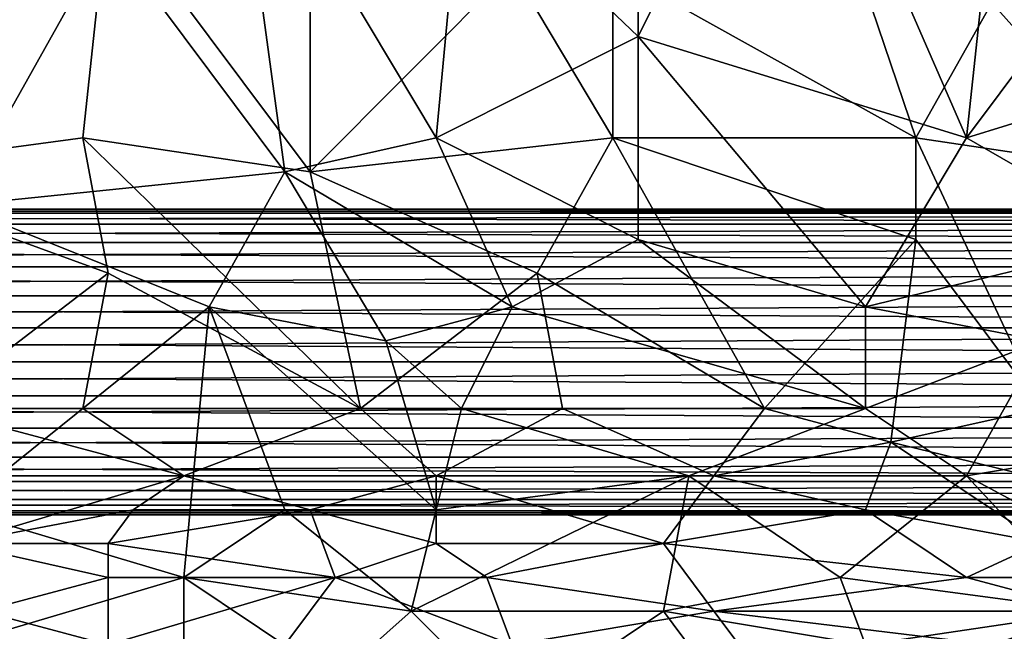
# Model space of a CAD drawing. Extents: x -0.3 to 0.3, y -0.266 to 0.266.
# Tile 211 of 256: x -0.007 to 0.044, y -0.226 to -0.194. Entities that reach past the tile are written whole.
import ezdxf

# ---------------------------------------------------------------- set-up
doc = ezdxf.new("R2010")
doc.units = 0

msp = doc.modelspace()

# ---------------------------------------------------------------- linework, layer by layer
for points in [[(0.025151, -0.195143, 0.770467), (0.033079, -0.179222, 0.770181), (0.025151, -0.18276, 0.7701)], [(0.025151, -0.195143, 0.770467), (0.042329, -0.20045, 0.771029), (0.033079, -0.179222, 0.770181)], [(0.033079, -0.179222, 0.770181), (0.042329, -0.20045, 0.771029), (0.04365, -0.188067, 0.770728)], [(0.039686, -0.20045, 0.711702), (0.023829, -0.191605, 0.711824), (0.033079, -0.180991, 0.711906)], [(0.039686, -0.20045, 0.711702), (0.033079, -0.180991, 0.711906), (0.04365, -0.193374, 0.711751)], [(0.006651, -0.202219, 0.770386), (0.004008, -0.18276, 0.769863), (-0.002599, -0.189836, 0.770067)], [(0.014579, -0.20045, 0.770413), (0.015901, -0.186298, 0.770042), (0.004008, -0.18276, 0.769863)], [(0.004008, -0.18276, 0.769863), (0.006651, -0.202219, 0.770386), (0.014579, -0.20045, 0.770413)], [(0.025151, -0.195143, 0.770467), (0.025151, -0.18276, 0.7701), (0.015901, -0.186298, 0.770042)], [(-0.010527, -0.203988, 0.770476), (-0.002599, -0.189836, 0.770067), (-0.010527, -0.186298, 0.770026)], [(0.014579, -0.20045, 0.770413), (0.025151, -0.195143, 0.770467), (0.015901, -0.186298, 0.770042)], [(0.051579, -0.202219, 0.711663), (0.04365, -0.193374, 0.711751), (0.048936, -0.186298, 0.711812)], [(-0.017134, -0.202219, 0.711829), (-0.021098, -0.193374, 0.711856), (-0.002599, -0.188067, 0.711895)], [(-0.017134, -0.202219, 0.711829), (-0.002599, -0.188067, 0.711895), (-0.00392, -0.20045, 0.711843)], [(-0.00392, -0.20045, 0.711843), (-0.002599, -0.188067, 0.711895), (0.007972, -0.202219, 0.711834)], [(0.007972, -0.202219, 0.711834), (-0.002599, -0.188067, 0.711895), (0.007972, -0.188067, 0.711887)], [(0.007972, -0.188067, 0.711887), (0.018544, -0.191605, 0.711844), (0.007972, -0.202219, 0.711834)], [(0.042329, -0.20045, 0.771029), (0.047615, -0.193374, 0.770989), (0.04365, -0.188067, 0.770728)], [(-0.010527, -0.203988, 0.770476), (0.006651, -0.202219, 0.770386), (-0.002599, -0.189836, 0.770067)], [(0.007972, -0.202219, 0.711834), (0.018544, -0.191605, 0.711844), (0.023829, -0.20045, 0.711779)], [(0.023829, -0.20045, 0.711779), (0.018544, -0.191605, 0.711844), (0.023829, -0.191605, 0.711824)], [(0.023829, -0.20045, 0.711779), (0.023829, -0.191605, 0.711824), (0.039686, -0.20045, 0.711702)], [(0.039686, -0.20045, 0.711702), (0.04365, -0.193374, 0.711751), (0.051579, -0.202219, 0.711663)], [(0.042329, -0.20045, 0.771029), (0.059507, -0.195143, 0.771356), (0.047615, -0.193374, 0.770989)], [(0.025151, -0.205757, 0.770719), (0.025151, -0.195143, 0.770467), (0.014579, -0.20045, 0.770413)], [(0.037043, -0.209295, 0.771054), (0.042329, -0.20045, 0.771029), (0.025151, -0.195143, 0.770467)], [(0.037043, -0.209295, 0.771054), (0.025151, -0.195143, 0.770467), (0.025151, -0.205757, 0.770719)], [(0.059507, -0.195143, 0.771356), (0.042329, -0.20045, 0.771029), (0.051579, -0.205757, 0.771375)], [(-0.002599, -0.207526, 0.711877), (-0.017134, -0.202219, 0.711829), (-0.00392, -0.20045, 0.711843)], [(-0.00392, -0.20045, 0.711843), (0.007972, -0.202219, 0.711834), (0.010615, -0.214602, 0.711927)], [(-0.002599, -0.207526, 0.711877), (-0.00392, -0.20045, 0.711843), (0.010615, -0.214602, 0.711927)], [(0.018544, -0.209295, 0.770632), (0.014579, -0.20045, 0.770413), (0.006651, -0.202219, 0.770386)], [(0.019865, -0.207526, 0.711818), (0.007972, -0.202219, 0.711834), (0.023829, -0.20045, 0.711779)], [(0.018544, -0.209295, 0.770632), (0.025151, -0.205757, 0.770719), (0.014579, -0.20045, 0.770413)], [(0.019865, -0.207526, 0.711818), (0.023829, -0.20045, 0.711779), (0.031758, -0.214602, 0.711797)], [(0.023829, -0.20045, 0.711779), (0.039686, -0.20045, 0.711702), (0.039686, -0.205757, 0.711693)], [(0.031758, -0.214602, 0.711797), (0.023829, -0.20045, 0.711779), (0.039686, -0.205757, 0.711693)], [(0.042329, -0.20045, 0.771029), (0.037043, -0.209295, 0.771054), (0.051579, -0.205757, 0.771375)], [(0.046293, -0.214602, 0.711711), (0.039686, -0.20045, 0.711702), (0.051579, -0.202219, 0.711663)], [(0.046293, -0.214602, 0.711711), (0.039686, -0.205757, 0.711693), (0.039686, -0.20045, 0.711702)], [(-0.011849, -0.214602, 0.711924), (-0.017134, -0.202219, 0.711829), (-0.002599, -0.207526, 0.711877)], [(0.002687, -0.209295, 0.770487), (0.006651, -0.202219, 0.770386), (-0.010527, -0.203988, 0.770476)], [(0.002687, -0.209295, 0.770487), (0.011937, -0.211064, 0.770562), (0.006651, -0.202219, 0.770386)], [(0.011937, -0.211064, 0.770562), (0.018544, -0.209295, 0.770632), (0.006651, -0.202219, 0.770386)], [(0.010615, -0.214602, 0.711927), (0.007972, -0.202219, 0.711834), (0.019865, -0.207526, 0.711818)], [(-0.010527, -0.219909, 0.770597), (0.002687, -0.209295, 0.770487), (-0.010527, -0.203988, 0.770476)], [(-0.154779, -0.204968, 0.313471), (0.144867, -0.204968, 0.313471), (0.144853, -0.204377, 0.31178)], [(-0.154779, -0.204968, 0.313471), (0.144853, -0.204377, 0.31178), (-0.154765, -0.204377, 0.31178)], [(-0.154765, -0.204377, 0.30822), (0.144867, -0.204968, 0.306529), (-0.154779, -0.204968, 0.306529)], [(-0.154765, -0.204377, 0.31178), (0.144853, -0.204377, 0.31178), (0.144848, -0.204176, 0.31)], [(-0.154765, -0.204377, 0.31178), (0.144848, -0.204176, 0.31), (-0.15476, -0.204176, 0.31)], [(-0.15476, -0.204176, 0.31), (0.144853, -0.204377, 0.30822), (-0.154765, -0.204377, 0.30822)], [(-0.154765, -0.204377, 0.30822), (0.144853, -0.204377, 0.30822), (0.144867, -0.204968, 0.306529)], [(-0.15476, -0.204176, 0.31), (0.144848, -0.204176, 0.31), (0.144853, -0.204377, 0.30822)], [(-0.154803, -0.205921, 0.314988), (0.14489, -0.205921, 0.314988), (0.144867, -0.204968, 0.313471)], [(-0.154803, -0.205921, 0.314988), (0.144867, -0.204968, 0.313471), (-0.154779, -0.204968, 0.313471)], [(-0.154779, -0.204968, 0.306529), (0.14489, -0.205921, 0.305012), (-0.154803, -0.205921, 0.305012)], [(-0.154779, -0.204968, 0.306529), (0.144867, -0.204968, 0.306529), (0.14489, -0.205921, 0.305012)], [(-0.154834, -0.207187, 0.316255), (0.144922, -0.207187, 0.316255), (0.14489, -0.205921, 0.314988)], [(-0.154834, -0.207187, 0.316255), (0.14489, -0.205921, 0.314988), (-0.154803, -0.205921, 0.314988)], [(-0.154803, -0.205921, 0.305012), (0.144922, -0.207187, 0.303745), (-0.154834, -0.207187, 0.303745)], [(-0.154803, -0.205921, 0.305012), (0.14489, -0.205921, 0.305012), (0.144922, -0.207187, 0.303745)], [(0.037043, -0.214602, 0.771095), (0.025151, -0.205757, 0.770719), (0.018544, -0.209295, 0.770632)], [(0.037043, -0.214602, 0.771095), (0.037043, -0.209295, 0.771054), (0.025151, -0.205757, 0.770719)], [(0.031758, -0.214602, 0.711797), (0.039686, -0.205757, 0.711693), (0.038365, -0.216371, 0.711779)], [(0.046293, -0.211064, 0.771299), (0.051579, -0.205757, 0.771375), (0.037043, -0.209295, 0.771054)], [(0.038365, -0.216371, 0.711779), (0.039686, -0.205757, 0.711693), (0.046293, -0.214602, 0.711711)], [(-0.154871, -0.208704, 0.317208), (0.144959, -0.208704, 0.317208), (0.144922, -0.207187, 0.316255)], [(-0.154871, -0.208704, 0.317208), (0.144922, -0.207187, 0.316255), (-0.154834, -0.207187, 0.316255)], [(-0.154834, -0.207187, 0.303745), (0.144959, -0.208704, 0.302792), (-0.154871, -0.208704, 0.302792)], [(-0.154834, -0.207187, 0.303745), (0.144922, -0.207187, 0.303745), (0.144959, -0.208704, 0.302792)], [(-0.011849, -0.214602, 0.711924), (-0.002599, -0.207526, 0.711877), (-0.00392, -0.214602, 0.711947)], [(-0.00392, -0.214602, 0.711947), (-0.002599, -0.207526, 0.711877), (0.010615, -0.214602, 0.711927)], [(0.010615, -0.214602, 0.711927), (0.019865, -0.207526, 0.711818), (0.021186, -0.214602, 0.711876)], [(0.019865, -0.207526, 0.711818), (0.031758, -0.214602, 0.711797), (0.021186, -0.214602, 0.711876)], [(-0.154912, -0.210394, 0.317799), (0.145, -0.210394, 0.317799), (0.144959, -0.208704, 0.317208)], [(-0.154912, -0.210394, 0.317799), (0.144959, -0.208704, 0.317208), (-0.154871, -0.208704, 0.317208)], [(-0.154871, -0.208704, 0.302792), (0.145, -0.210394, 0.302201), (-0.154912, -0.210394, 0.302201)], [(-0.154871, -0.208704, 0.302792), (0.144959, -0.208704, 0.302792), (0.145, -0.210394, 0.302201)], [(0.001365, -0.223447, 0.770498), (0.002687, -0.209295, 0.770487), (-0.010527, -0.219909, 0.770597)], [(0.001365, -0.223447, 0.770498), (0.006651, -0.219909, 0.770547), (0.002687, -0.209295, 0.770487)], [(0.014579, -0.219909, 0.770616), (0.011937, -0.211064, 0.770562), (0.002687, -0.209295, 0.770487)], [(0.006651, -0.219909, 0.770547), (0.014579, -0.219909, 0.770616), (0.002687, -0.209295, 0.770487)], [(0.015901, -0.214602, 0.770633), (0.018544, -0.209295, 0.770632), (0.011937, -0.211064, 0.770562)], [(0.037043, -0.214602, 0.771095), (0.018544, -0.209295, 0.770632), (0.015901, -0.214602, 0.770633)], [(0.037043, -0.214602, 0.771095), (0.046293, -0.211064, 0.771299), (0.037043, -0.209295, 0.771054)], [(-0.154956, -0.212174, 0.318), (0.145044, -0.212174, 0.318), (0.145, -0.210394, 0.317799)], [(-0.154956, -0.212174, 0.318), (0.145, -0.210394, 0.317799), (-0.154912, -0.210394, 0.317799)], [(-0.154912, -0.210394, 0.302201), (0.145044, -0.212174, 0.302), (-0.154956, -0.212174, 0.302)], [(-0.154912, -0.210394, 0.302201), (0.145, -0.210394, 0.302201), (0.145044, -0.212174, 0.302)], [(0.014579, -0.219909, 0.770616), (0.015901, -0.214602, 0.770633), (0.011937, -0.211064, 0.770562)], [(0.046293, -0.211064, 0.771299), (0.037043, -0.214602, 0.771095), (0.042329, -0.21814, 0.771204)], [(0.042329, -0.21814, 0.771204), (0.0529, -0.216371, 0.771464), (0.046293, -0.211064, 0.771299)], [(-0.155, -0.213953, 0.317799), (0.145088, -0.213953, 0.317799), (0.145044, -0.212174, 0.318)], [(-0.155, -0.213953, 0.317799), (0.145044, -0.212174, 0.318), (-0.154956, -0.212174, 0.318)], [(-0.154956, -0.212174, 0.302), (0.145088, -0.213953, 0.302201), (-0.155, -0.213953, 0.302201)], [(-0.154956, -0.212174, 0.302), (0.145044, -0.212174, 0.302), (0.145088, -0.213953, 0.302201)], [(-0.155041, -0.215644, 0.317208), (0.145129, -0.215644, 0.317208), (0.145088, -0.213953, 0.317799)], [(-0.155041, -0.215644, 0.317208), (0.145088, -0.213953, 0.317799), (-0.155, -0.213953, 0.317799)], [(-0.155, -0.213953, 0.302201), (0.145129, -0.215644, 0.302792), (-0.155041, -0.215644, 0.302792)], [(-0.155, -0.213953, 0.302201), (0.145088, -0.213953, 0.302201), (0.145129, -0.215644, 0.302792)], [(0.001365, -0.21814, 0.712031), (-0.011849, -0.214602, 0.711924), (-0.00392, -0.214602, 0.711947)], [(-0.011849, -0.214602, 0.711924), (0.001365, -0.21814, 0.712031), (-0.011849, -0.21814, 0.712003)], [(0.010615, -0.214602, 0.711927), (0.001365, -0.21814, 0.712031), (-0.00392, -0.214602, 0.711947)], [(0.001365, -0.21814, 0.712031), (0.010615, -0.214602, 0.711927), (0.014579, -0.21814, 0.712004)], [(0.014579, -0.21814, 0.712004), (0.010615, -0.214602, 0.711927), (0.021186, -0.214602, 0.711876)], [(0.014579, -0.21814, 0.712004), (0.021186, -0.214602, 0.711876), (0.029115, -0.21814, 0.711907)], [(0.027793, -0.21814, 0.770884), (0.015901, -0.214602, 0.770633), (0.014579, -0.219909, 0.770616)], [(0.027793, -0.21814, 0.770884), (0.037043, -0.214602, 0.771095), (0.015901, -0.214602, 0.770633)], [(0.029115, -0.21814, 0.711907), (0.021186, -0.214602, 0.711876), (0.031758, -0.214602, 0.711797)], [(0.027793, -0.21814, 0.770884), (0.042329, -0.21814, 0.771204), (0.037043, -0.214602, 0.771095)], [(0.029115, -0.21814, 0.711907), (0.031758, -0.214602, 0.711797), (0.038365, -0.216371, 0.711779)], [(0.038365, -0.216371, 0.711779), (0.046293, -0.214602, 0.711711), (0.0529, -0.219909, 0.711864)], [(-0.155078, -0.21716, 0.316255), (0.145166, -0.21716, 0.316255), (0.145129, -0.215644, 0.317208)], [(-0.155078, -0.21716, 0.316255), (0.145129, -0.215644, 0.317208), (-0.155041, -0.215644, 0.317208)], [(-0.155041, -0.215644, 0.302792), (0.145166, -0.21716, 0.303745), (-0.155078, -0.21716, 0.303745)], [(-0.155041, -0.215644, 0.302792), (0.145129, -0.215644, 0.302792), (0.145166, -0.21716, 0.303745)], [(0.029115, -0.21814, 0.711907), (0.038365, -0.216371, 0.711779), (0.037043, -0.219909, 0.711915)], [(0.037043, -0.219909, 0.711915), (0.038365, -0.216371, 0.711779), (0.046293, -0.221616, 0.711981)], [(0.046293, -0.221616, 0.711981), (0.038365, -0.216371, 0.711779), (0.0529, -0.219909, 0.711864)], [(0.048936, -0.221678, 0.771321), (0.0529, -0.216371, 0.771464), (0.042329, -0.21814, 0.771204)], [(-0.155109, -0.218427, 0.314988), (0.145197, -0.218427, 0.314988), (0.145166, -0.21716, 0.316255)], [(-0.155109, -0.218427, 0.314988), (0.145166, -0.21716, 0.316255), (-0.155078, -0.21716, 0.316255)], [(-0.155078, -0.21716, 0.303745), (0.145197, -0.218427, 0.305012), (-0.155109, -0.218427, 0.305012)], [(-0.155078, -0.21716, 0.303745), (0.145166, -0.21716, 0.303745), (0.145197, -0.218427, 0.305012)], [(-0.155133, -0.219379, 0.313471), (0.145221, -0.219379, 0.313471), (0.145197, -0.218427, 0.314988)], [(-0.155133, -0.219379, 0.313471), (0.145197, -0.218427, 0.314988), (-0.155109, -0.218427, 0.314988)], [(-0.155109, -0.218427, 0.305012), (0.145221, -0.219379, 0.306529), (-0.155133, -0.219379, 0.306529)], [(-0.155109, -0.218427, 0.305012), (0.145197, -0.218427, 0.305012), (0.145221, -0.219379, 0.306529)], [(-0.010527, -0.221678, 0.712184), (-0.011849, -0.21814, 0.712003), (0.001365, -0.21814, 0.712031)], [(-0.010527, -0.221678, 0.712184), (0.001365, -0.21814, 0.712031), (-0.001277, -0.219909, 0.712106)], [(-0.001277, -0.219909, 0.712106), (0.001365, -0.21814, 0.712031), (0.007972, -0.219909, 0.71209)], [(0.007972, -0.219909, 0.71209), (0.001365, -0.21814, 0.712031), (0.014579, -0.21814, 0.712004)], [(0.007972, -0.219909, 0.71209), (0.014579, -0.21814, 0.712004), (0.014579, -0.221678, 0.71218)], [(0.013258, -0.225216, 0.770531), (0.026472, -0.225216, 0.770757), (0.027793, -0.21814, 0.770884)], [(0.013258, -0.225216, 0.770531), (0.027793, -0.21814, 0.770884), (0.014579, -0.219909, 0.770616)], [(0.014579, -0.21814, 0.712004), (0.029115, -0.21814, 0.711907), (0.026472, -0.221678, 0.712109)], [(0.014579, -0.221678, 0.71218), (0.014579, -0.21814, 0.712004), (0.026472, -0.221678, 0.712109)], [(0.029115, -0.21814, 0.711907), (0.037043, -0.219909, 0.711915), (0.026472, -0.221678, 0.712109)], [(0.026472, -0.225216, 0.770757), (0.035722, -0.223447, 0.771006), (0.027793, -0.21814, 0.770884)], [(0.035722, -0.223447, 0.771006), (0.042329, -0.21814, 0.771204), (0.027793, -0.21814, 0.770884)], [(0.048936, -0.225216, 0.771235), (0.042329, -0.21814, 0.771204), (0.035722, -0.223447, 0.771006)], [(0.048936, -0.225216, 0.771235), (0.048936, -0.221678, 0.771321), (0.042329, -0.21814, 0.771204)], [(-0.155147, -0.219971, 0.31178), (0.145235, -0.219971, 0.31178), (0.145221, -0.219379, 0.313471)], [(-0.155147, -0.219971, 0.31178), (0.145221, -0.219379, 0.313471), (-0.155133, -0.219379, 0.313471)], [(-0.155133, -0.219379, 0.306529), (0.145235, -0.219971, 0.30822), (-0.155147, -0.219971, 0.30822)], [(-0.155133, -0.219379, 0.306529), (0.145221, -0.219379, 0.306529), (0.145235, -0.219971, 0.30822)], [(-0.155152, -0.220171, 0.31), (0.14524, -0.220171, 0.31), (0.145235, -0.219971, 0.31178)], [(-0.155152, -0.220171, 0.31), (0.145235, -0.219971, 0.31178), (-0.155147, -0.219971, 0.31178)], [(-0.155147, -0.219971, 0.30822), (0.14524, -0.220171, 0.31), (-0.155152, -0.220171, 0.31)], [(-0.155147, -0.219971, 0.30822), (0.145235, -0.219971, 0.30822), (0.14524, -0.220171, 0.31)], [(-0.002599, -0.221678, 0.712209), (-0.010527, -0.221678, 0.712184), (-0.001277, -0.219909, 0.712106)], [(-0.010527, -0.226985, 0.770476), (0.001365, -0.223447, 0.770498), (-0.010527, -0.219909, 0.770597)], [(-0.002599, -0.221678, 0.712209), (-0.001277, -0.219909, 0.712106), (0.007972, -0.219909, 0.71209)], [(0.009294, -0.223447, 0.712324), (-0.002599, -0.221678, 0.712209), (0.007972, -0.219909, 0.71209)], [(0.001365, -0.223447, 0.770498), (0.013258, -0.225216, 0.770531), (0.006651, -0.219909, 0.770547)], [(0.006651, -0.219909, 0.770547), (0.013258, -0.225216, 0.770531), (0.014579, -0.219909, 0.770616)], [(0.009294, -0.223447, 0.712324), (0.007972, -0.219909, 0.71209), (0.014579, -0.221678, 0.71218)], [(0.042329, -0.223447, 0.712135), (0.026472, -0.221678, 0.712109), (0.037043, -0.219909, 0.711915)], [(0.042329, -0.223447, 0.712135), (0.037043, -0.219909, 0.711915), (0.046293, -0.221616, 0.711981)], [(-0.002599, -0.223447, 0.712337), (-0.010527, -0.221678, 0.712184), (-0.002599, -0.221678, 0.712209)], [(-0.009206, -0.225216, 0.712481), (-0.010527, -0.221678, 0.712184), (-0.002599, -0.223447, 0.712337)], [(-0.002599, -0.223447, 0.712337), (-0.002599, -0.221678, 0.712209), (0.009294, -0.223447, 0.712324)], [(0.009294, -0.223447, 0.712324), (0.014579, -0.221678, 0.71218), (0.017222, -0.223447, 0.71229)], [(0.017222, -0.223447, 0.71229), (0.014579, -0.221678, 0.71218), (0.026472, -0.221678, 0.712109)], [(0.029115, -0.225216, 0.712391), (0.017222, -0.223447, 0.71229), (0.026472, -0.221678, 0.712109)], [(0.029115, -0.225216, 0.712391), (0.026472, -0.221678, 0.712109), (0.042329, -0.223447, 0.712135)], [(0.0529, -0.223447, 0.712101), (0.042329, -0.223447, 0.712135), (0.046293, -0.221616, 0.711981)], [(0.001365, -0.230523, 0.77024), (0.001365, -0.223447, 0.770498), (-0.010527, -0.226985, 0.770476)], [(-0.009206, -0.225216, 0.712481), (-0.002599, -0.223447, 0.712337), (-0.002599, -0.226985, 0.712701)], [(-0.002599, -0.226985, 0.712701), (-0.002599, -0.223447, 0.712337), (0.009294, -0.223447, 0.712324)], [(0.006651, -0.226985, 0.712685), (-0.002599, -0.226985, 0.712701), (0.009294, -0.223447, 0.712324)], [(0.009294, -0.228754, 0.77037), (0.013258, -0.225216, 0.770531), (0.001365, -0.223447, 0.770498)], [(0.001365, -0.230523, 0.77024), (0.009294, -0.228754, 0.77037), (0.001365, -0.223447, 0.770498)], [(0.006651, -0.226985, 0.712685), (0.009294, -0.223447, 0.712324), (0.018544, -0.226985, 0.712663)], [(0.018544, -0.226985, 0.712663), (0.009294, -0.223447, 0.712324), (0.017222, -0.223447, 0.71229)], [(0.018544, -0.226985, 0.712663), (0.017222, -0.223447, 0.71229), (0.029115, -0.225216, 0.712391)], [(0.037043, -0.226985, 0.770924), (0.035722, -0.223447, 0.771006), (0.026472, -0.225216, 0.770757)], [(0.029115, -0.225216, 0.712391), (0.042329, -0.223447, 0.712135), (0.048936, -0.225216, 0.71227)], [(0.037043, -0.226985, 0.770924), (0.048936, -0.225216, 0.771235), (0.035722, -0.223447, 0.771006)], [(0.048936, -0.225216, 0.71227), (0.042329, -0.223447, 0.712135), (0.0529, -0.223447, 0.712101)], [(-0.009206, -0.228754, 0.712932), (-0.009206, -0.225216, 0.712481), (-0.002599, -0.226985, 0.712701)], [(0.009294, -0.228754, 0.77037), (0.018544, -0.230523, 0.770358), (0.013258, -0.225216, 0.770531)], [(0.018544, -0.230523, 0.770358), (0.026472, -0.225216, 0.770757), (0.013258, -0.225216, 0.770531)], [(0.018544, -0.226985, 0.712663), (0.029115, -0.225216, 0.712391), (0.030436, -0.226985, 0.71259)], [(0.029115, -0.228754, 0.770657), (0.026472, -0.225216, 0.770757), (0.018544, -0.230523, 0.770358)], [(0.029115, -0.228754, 0.770657), (0.037043, -0.226985, 0.770924), (0.026472, -0.225216, 0.770757)], [(0.04365, -0.226985, 0.712506), (0.029115, -0.225216, 0.712391), (0.048936, -0.225216, 0.71227)], [(0.030436, -0.226985, 0.71259), (0.029115, -0.225216, 0.712391), (0.04365, -0.226985, 0.712506)], [(0.050257, -0.230523, 0.770951), (0.048936, -0.225216, 0.771235), (0.037043, -0.226985, 0.770924)], [(0.04365, -0.226985, 0.712506), (0.048936, -0.225216, 0.71227), (0.058186, -0.226985, 0.712439)]]:
    msp.add_3dface(points)

doc.saveas('drawing.dxf')
